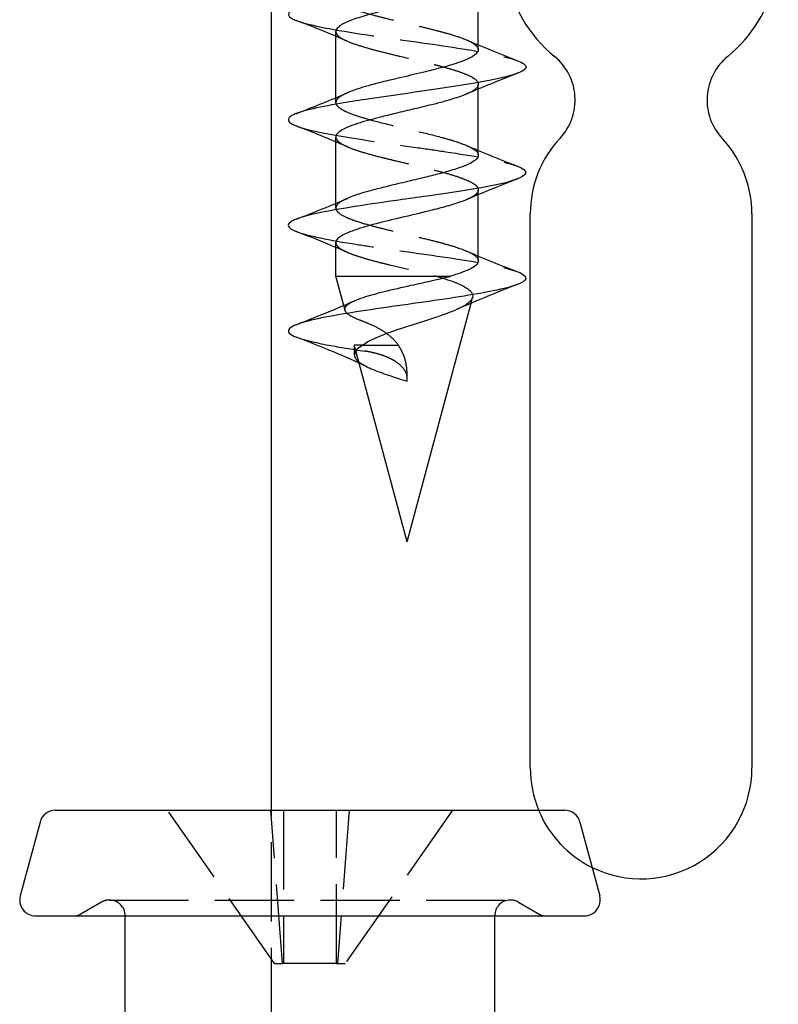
# Model space of a CAD drawing. Header units: millimetres. Extents: x -168 to 186, y -85 to 278.
# Tile 7 of 44: x -154 to -140, y -45 to -26. Entities that reach past the tile are written whole.
import ezdxf

# ---------------------------------------------------------------- set-up
doc = ezdxf.new("R2010")
doc.units = ezdxf.units.MM
doc.header["$LTSCALE"] = 10
doc.linetypes.add('ALLCAD_Strich', pattern=[0.2, 0.15, -0.05])
doc.layers.add('BESCH_KONT_sich_schn_grun_2d', color=10, linetype='Continuous')

msp = doc.modelspace()

# ---------------------------------------------------------------- linework, layer by layer
at = {"layer": 'BESCH_KONT_sich_schn_grun_2d', "linetype": 'Continuous'}
for p, q in [((-149.21, -40.86), (-149.21, -20.558)), ((-145.294, -26.447), (-145.294, -25.194)), ((-147.994, -27.357), (-147.994, -26.102)), ((-145.294, -28.448), (-145.294, -27.192)), ((-147.994, -29.358), (-147.994, -28.103)), ((-145.294, -30.447), (-145.294, -29.194)), ((-144.31, -40.058), (-144.31, -29.558)), ((-140.11, -29.558), (-140.11, -40.058)), ((-147.994, -30.737), (-147.994, -30.102)), ((-147.994, -30.737), (-145.815, -30.737)), ((-147.845, -31.294), (-147.994, -30.737)), ((-146.644, -35.775), (-145.432, -31.251)), ((-146.644, -35.775), (-147.614, -32.153)), ((-153.309, -40.86), (-143.659, -40.86)), ((-153.599, -41.083), (-153.974, -42.483)), ((-143.369, -41.083), (-142.994, -42.483)), ((-153.684, -42.86), (-143.284, -42.86)), ((-151.984, -44.86), (-151.984, -42.86)), ((-144.984, -44.86), (-144.984, -42.86))]:
    msp.add_line(p, q, dxfattribs=at)
at = {"layer": 'BESCH_KONT_sich_schn_grun_2d', "linetype": 'ALLCAD_Strich'}
for p, q in [((-145.294, -27.192), (-145.294, -27.103)), ((-147.994, -27.447), (-147.994, -27.357)), ((-145.294, -29.194), (-145.294, -29.102)), ((-147.994, -29.447), (-147.994, -29.358)), ((-145.432, -31.251), (-145.403, -31.142)), ((-147.82, -31.384), (-147.845, -31.294)), ((-147.476, -32.043), (-147.644, -32.043)), ((-147.614, -32.153), (-147.644, -32.043)), ((-147.644, -32.043), (-147.644, -32.23)), ((-147.476, -32.043), (-146.81, -32.043)), ((-146.644, -32.73), (-146.644, -32.578)), ((-149.153, -43.76), (-151.184, -40.86)), ((-149.003, -43.76), (-149.228, -40.86)), ((-149.21, -48.965), (-149.21, -40.86)), ((-148.984, -40.86), (-148.984, -43.76)), ((-147.984, -43.76), (-147.984, -40.86)), ((-147.74, -40.86), (-147.965, -43.76)), ((-145.784, -40.86), (-147.815, -43.76)), ((-152.434, -42.6), (-152.838, -42.833)), ((-152.284, -42.56), (-144.684, -42.56)), ((-144.534, -42.6), (-144.13, -42.833)), ((-149.153, -43.76), (-149.003, -43.76)), ((-148.984, -43.76), (-149.003, -43.76)), ((-147.984, -43.76), (-148.984, -43.76)), ((-147.984, -43.76), (-147.965, -43.76)), ((-147.965, -43.76), (-147.815, -43.76))]:
    msp.add_line(p, q, dxfattribs=at)
at = {"layer": 'BESCH_KONT_sich_schn_grun_2d', "linetype": 'Continuous'}
for centre, radius, start, end in [((-142.21, -24.558), 2.6, 309.1759, 179.9158), ((-142.21, -24.558), 2.6, 189.4064, 230.8241), ((-144.526, -27.4), 1.066, 317.0108, 50.8241), ((-139.894, -27.4), 1.066, 129.1759, 222.9892), ((-142.21, -29.558), 2.1, 137.0108, 180), ((-142.21, -29.558), 2.1, 0, 42.9892), ((-142.21, -40.058), 2.1, 180, 202.4517), ((-142.21, -40.058), 2.1, 243.7375, 0), ((-153.309, -41.16), 0.3, 90, 165), ((-143.659, -41.16), 0.3, 15, 90), ((-153.684, -42.56), 0.3, 165, 270), ((-143.284, -42.56), 0.3, 270, 15)]:
    msp.add_arc(centre, radius, start, end, dxfattribs=at)
at = {"layer": 'BESCH_KONT_sich_schn_grun_2d', "linetype": 'ALLCAD_Strich'}
for centre, radius, start, end in [((-142.21, -40.058), 2.1, 202.4517, 243.7375), ((-152.284, -42.86), 0.3, 90, 120), ((-152.284, -42.86), 0.3, 0, 90), ((-144.684, -42.86), 0.3, 90, 180), ((-144.684, -42.86), 0.3, 60, 90), ((-152.938, -42.66), 0.2, 270, 300), ((-144.03, -42.66), 0.2, 240, 270)]:
    msp.add_arc(centre, radius, start, end, dxfattribs=at)
at = {"layer": 'BESCH_KONT_sich_schn_grun_2d', "linetype": 'Continuous'}
for points, knots in [([(-144.541, -24.658), (-144.303, -24.754), (-144.425, -24.951), (-146.271, -25.225), (-147.742, -25.429), (-148.798, -25.632), (-149.023, -25.77), (-148.773, -25.882), (-148.746, -25.892)], [18.48289, 18.48289, 18.48289, 18.48289, 19.38393, 20.343463, 21.063113, 21.302996, 22.262529, 22.358557, 22.358557, 22.358557, 22.358557]), ([(-145.512, -25.287), (-145.518, -25.289), (-145.525, -25.292), (-145.572, -25.312), (-145.615, -25.328), (-145.743, -25.371), (-145.834, -25.398), (-146.033, -25.453), (-146.141, -25.481), (-146.35, -25.533), (-146.448, -25.557), (-146.595, -25.592), (-146.643, -25.603), (-146.83, -25.647), (-146.969, -25.679), (-147.207, -25.739), (-147.308, -25.765), (-147.514, -25.824), (-147.613, -25.856), (-147.765, -25.914), (-147.822, -25.938), (-147.911, -25.987), (-147.943, -26.011), (-147.984, -26.057), (-147.994, -26.08), (-147.994, -26.102)], [2.405647, 2.405647, 2.405647, 2.405647, 2.4094395, 2.4094395, 2.4309122, 2.4309122, 2.4668194, 2.4668194, 2.5032153, 2.5032153, 2.533989, 2.533989, 2.5486472, 2.5486472, 2.5918436, 2.5918436, 2.626704, 2.626704, 2.6684029, 2.6684029, 2.7013817, 2.7013817, 2.7332176, 2.7332176, 2.7621635, 2.7621635, 2.7621635, 2.7621635]), ([(-145.294, -26.447), (-145.294, -26.474), (-145.309, -26.501), (-145.364, -26.553), (-145.4, -26.576), (-145.496, -26.626), (-145.557, -26.652), (-145.682, -26.696), (-145.741, -26.715), (-145.908, -26.765), (-146.022, -26.795), (-146.193, -26.839), (-146.243, -26.851), (-146.443, -26.901), (-146.596, -26.937), (-146.834, -26.993), (-146.917, -27.012), (-147.112, -27.059), (-147.222, -27.087), (-147.396, -27.135), (-147.466, -27.155), (-147.623, -27.205), (-147.705, -27.234), (-147.775, -27.264), (-147.777, -27.265), (-147.779, -27.266)], [-1.8730071, -1.8730071, -1.8730071, -1.8730071, -1.8371123, -1.8371123, -1.8063876, -1.8063876, -1.7729565, -1.7729565, -1.7478294, -1.7478294, -1.7073965, -1.7073965, -1.6909926, -1.6909926, -1.6437002, -1.6437002, -1.6176018, -1.6176018, -1.581278, -1.581278, -1.5551254, -1.5551254, -1.5169037, -1.5169037, -1.5156612, -1.5156612, -1.5156612, -1.5156612]), ([(-144.553, -26.656), (-144.446, -26.696), (-144.244, -26.839), (-145.157, -27.083), (-146.957, -27.312), (-148.241, -27.516), (-148.985, -27.684), (-148.905, -27.828), (-148.735, -27.894)], [24.757545, 24.757545, 24.757545, 24.757545, 25.141129, 26.100662, 27.060195, 27.300078, 28.019728, 28.649719, 28.649719, 28.649719, 28.649719]), ([(-145.511, -27.285), (-145.538, -27.297), (-145.568, -27.309), (-145.685, -27.352), (-145.784, -27.384), (-145.967, -27.437), (-146.045, -27.457), (-146.249, -27.509), (-146.379, -27.539), (-146.629, -27.598), (-146.747, -27.626), (-146.963, -27.679), (-147.062, -27.703), (-147.216, -27.742), (-147.274, -27.758), (-147.476, -27.812), (-147.605, -27.851), (-147.775, -27.917), (-147.83, -27.942), (-147.905, -27.986), (-147.931, -28.004), (-147.974, -28.044), (-147.988, -28.066), (-147.994, -28.093), (-147.994, -28.098), (-147.994, -28.103)], [3.2786403, 3.2786403, 3.2786403, 3.2786403, 3.2942703, 3.2942703, 3.3352579, 3.3352579, 3.3622897, 3.3622897, 3.4034333, 3.4034333, 3.4396968, 3.4396968, 3.4711572, 3.4711572, 3.4911933, 3.4911933, 3.5435001, 3.5435001, 3.5763682, 3.5763682, 3.5999879, 3.5999879, 3.6289163, 3.6289163, 3.6354052, 3.6354052, 3.6354052, 3.6354052]), ([(-145.294, -28.448), (-145.294, -28.45), (-145.294, -28.452), (-145.296, -28.474), (-145.305, -28.494), (-145.344, -28.537), (-145.376, -28.561), (-145.456, -28.606), (-145.502, -28.627), (-145.627, -28.678), (-145.715, -28.708), (-145.873, -28.755), (-145.937, -28.773), (-146.093, -28.814), (-146.186, -28.837), (-146.335, -28.873), (-146.39, -28.886), (-146.505, -28.914), (-146.566, -28.929), (-146.694, -28.959), (-146.761, -28.975), (-146.924, -29.014), (-147.018, -29.037), (-147.199, -29.082), (-147.286, -29.105), (-147.433, -29.145), (-147.495, -29.164), (-147.591, -29.194), (-147.627, -29.206), (-147.702, -29.234), (-147.74, -29.249), (-147.774, -29.264)], [-0.9993076, -0.9993076, -0.9993076, -0.9993076, -0.9969361, -0.9969361, -0.970349, -0.970349, -0.9390856, -0.9390856, -0.9116658, -0.9116658, -0.8732124, -0.8732124, -0.8496247, -0.8496247, -0.8188546, -0.8188546, -0.8016824, -0.8016824, -0.7828195, -0.7828195, -0.7621698, -0.7621698, -0.7322377, -0.7322377, -0.702607, -0.702607, -0.6785392, -0.6785392, -0.6627465, -0.6627465, -0.6432635, -0.6432635, -0.6432635, -0.6432635]), ([(-144.551, -28.655), (-144.33, -28.742), (-144.365, -28.931), (-145.717, -29.145), (-147.165, -29.348), (-148.568, -29.552), (-149.035, -29.75), (-148.798, -29.871), (-148.747, -29.891)], [31.039394, 31.039394, 31.039394, 31.039394, 31.85786, 32.817393, 33.057276, 33.776926, 34.736459, 34.922526, 34.922526, 34.922526, 34.922526]), ([(-145.509, -29.285), (-145.528, -29.293), (-145.547, -29.301), (-145.65, -29.341), (-145.747, -29.372), (-145.953, -29.432), (-146.058, -29.46), (-146.26, -29.511), (-146.354, -29.534), (-146.509, -29.571), (-146.57, -29.586), (-146.798, -29.639), (-146.965, -29.678), (-147.217, -29.741), (-147.308, -29.765), (-147.466, -29.811), (-147.535, -29.832), (-147.66, -29.874), (-147.715, -29.894), (-147.833, -29.943), (-147.887, -29.971), (-147.956, -30.023), (-147.976, -30.045), (-147.991, -30.079), (-147.994, -30.091), (-147.994, -30.102)], [4.1514387, 4.1514387, 4.1514387, 4.1514387, 4.1620573, 4.1620573, 4.2037034, 4.2037034, 4.2402678, 4.2402678, 4.2701898, 4.2701898, 4.2887722, 4.2887722, 4.3406287, 4.3406287, 4.3718995, 4.3718995, 4.3993461, 4.3993461, 4.4262152, 4.4262152, 4.4642698, 4.4642698, 4.4936162, 4.4936162, 4.5085663, 4.5085663, 4.5085663, 4.5085663]), ([(-145.294, -30.447), (-145.294, -30.449), (-145.294, -30.45), (-145.295, -30.473), (-145.305, -30.494), (-145.347, -30.54), (-145.382, -30.566), (-145.475, -30.616), (-145.53, -30.64), (-145.66, -30.688), (-145.733, -30.712), (-145.814, -30.737)], [-0.1262245, -0.1262245, -0.1262245, -0.1262245, -0.1243413, -0.1243413, -0.0967711, -0.0967711, -0.063477, -0.063477, -0.0316935, -0.0316935, -0.0000011, -0.0000011, -0.0000011, -0.0000011]), ([(-144.548, -30.656), (-144.534, -30.661), (-144.337, -30.743), (-144.38, -30.901), (-145.564, -31.13), (-147.285, -31.359), (-148.687, -31.588), (-148.989, -31.766), (-148.807, -31.867), (-148.743, -31.892)], [37.326076, 37.326076, 37.326076, 37.326076, 37.375175, 38.094824, 38.814474, 39.534124, 40.253774, 40.973423, 41.208738, 41.208738, 41.208738, 41.208738]), ([(-147.64, -31.204), (-147.592, -31.183), (-147.536, -31.162), (-147.36, -31.103), (-147.226, -31.066), (-146.917, -30.99), (-146.743, -30.951), (-146.438, -30.883), (-146.31, -30.855), (-146.054, -30.796), (-145.929, -30.766), (-145.815, -30.737)], [0.157019, 0.157019, 0.157019, 0.157019, 0.1848509, 0.1848509, 0.234212, 0.234212, 0.288041, 0.288041, 0.3274494, 0.3274494, 0.3696756, 0.3696756, 0.3696756, 0.3696756]), ([(-145.694, -31.366), (-145.817, -31.422), (-145.972, -31.478), (-146.144, -31.535), (-146.392, -31.618), (-146.676, -31.702), (-146.923, -31.789), (-147.156, -31.871), (-147.359, -31.956), (-147.476, -32.043)], [0.2362405, 0.2362405, 0.2362405, 0.2362405, 0.2949299, 0.2949299, 0.2949299, 0.3790925, 0.3790925, 0.3790925, 0.4585143, 0.4585143, 0.4585143, 0.4585143]), ([(-147.552, -32.385), (-147.765, -32.287), (-147.986, -32.195), (-148.384, -32.033), (-148.563, -31.962), (-148.743, -31.892)], [0.177821, 0.177821, 0.177821, 0.177821, 0.893217, 0.893217, 1.471532, 1.471532, 1.471532, 1.471532]), ([(-147.476, -32.043), (-147.609, -32.119), (-147.667, -32.196), (-147.635, -32.272), (-147.623, -32.302), (-147.596, -32.333), (-147.558, -32.363)], [40.253192, 40.253192, 40.253192, 40.253192, 40.973423, 40.973423, 40.973423, 41.257661, 41.257661, 41.257661, 41.257661])]:
    msp.add_open_spline(points, degree=3, knots=knots, dxfattribs=at)
at = {"layer": 'BESCH_KONT_sich_schn_grun_2d', "linetype": 'ALLCAD_Strich'}
for points, knots in [([(-147.781, -25.266), (-147.844, -25.293), (-147.894, -25.321), (-147.959, -25.371), (-147.978, -25.394), (-147.998, -25.443), (-147.996, -25.469), (-147.962, -25.522), (-147.932, -25.548), (-147.851, -25.596), (-147.806, -25.618), (-147.701, -25.661), (-147.644, -25.683), (-147.489, -25.734), (-147.387, -25.763), (-147.202, -25.813), (-147.125, -25.832), (-146.926, -25.88), (-146.803, -25.909), (-146.579, -25.962), (-146.478, -25.986), (-146.275, -26.036), (-146.174, -26.061), (-146.003, -26.105), (-145.932, -26.124), (-145.759, -26.173), (-145.664, -26.203), (-145.52, -26.259), (-145.465, -26.284), (-145.378, -26.333), (-145.345, -26.357), (-145.306, -26.401), (-145.297, -26.42), (-145.294, -26.442), (-145.294, -26.444), (-145.294, -26.447)], [-2.3891859, -2.3891859, -2.3891859, -2.3891859, -2.3529786, -2.3529786, -2.3236666, -2.3236666, -2.2892211, -2.2892211, -2.2544727, -2.2544727, -2.2253149, -2.2253149, -2.1980001, -2.1980001, -2.1591445, -2.1591445, -2.1334068, -2.1334068, -2.0950284, -2.0950284, -2.0640811, -2.0640811, -2.0310966, -2.0310966, -2.0060404, -2.0060404, -1.9658134, -1.9658134, -1.9339189, -1.9339189, -1.9019487, -1.9019487, -1.8768494, -1.8768494, -1.8730071, -1.8730071, -1.8730071, -1.8730071]), ([(-148.746, -25.892), (-148.511, -25.984), (-147.864, -26.101), (-146.517, -26.294), (-145.327, -26.457), (-144.713, -26.594), (-144.553, -26.656)], [22.358557, 22.358557, 22.358557, 22.358557, 23.222062, 23.461946, 24.181596, 24.757545, 24.757545, 24.757545, 24.757545]), ([(-147.994, -26.102), (-147.994, -26.107), (-147.993, -26.113), (-147.987, -26.141), (-147.972, -26.165), (-147.923, -26.21), (-147.889, -26.231), (-147.788, -26.283), (-147.711, -26.314), (-147.537, -26.373), (-147.444, -26.401), (-147.259, -26.453), (-147.171, -26.476), (-146.98, -26.523), (-146.878, -26.548), (-146.645, -26.602), (-146.516, -26.632), (-146.293, -26.685), (-146.199, -26.709), (-146.021, -26.755), (-145.937, -26.778), (-145.78, -26.824), (-145.706, -26.847), (-145.567, -26.895), (-145.503, -26.921), (-145.396, -26.974), (-145.354, -27.002), (-145.306, -27.054), (-145.295, -27.078), (-145.294, -27.117), (-145.298, -27.133), (-145.332, -27.188), (-145.387, -27.227), (-145.483, -27.272), (-145.497, -27.279), (-145.511, -27.285)], [2.7621635, 2.7621635, 2.7621635, 2.7621635, 2.7691693, 2.7691693, 2.7990717, 2.7990717, 2.8274727, 2.8274727, 2.8681354, 2.8681354, 2.904996, 2.904996, 2.9348622, 2.9348622, 2.9670566, 2.9670566, 3.0067861, 3.0067861, 3.0371161, 3.0371161, 3.0666025, 3.0666025, 3.0968925, 3.0968925, 3.1308727, 3.1308727, 3.1674779, 3.1674779, 3.1978762, 3.1978762, 3.2184161, 3.2184161, 3.2705887, 3.2705887, 3.2786403, 3.2786403, 3.2786403, 3.2786403]), ([(-147.779, -27.266), (-147.84, -27.292), (-147.888, -27.318), (-147.953, -27.365), (-147.973, -27.387), (-147.995, -27.431), (-147.997, -27.453), (-147.978, -27.506), (-147.948, -27.537), (-147.871, -27.587), (-147.833, -27.606), (-147.714, -27.658), (-147.62, -27.691), (-147.438, -27.748), (-147.359, -27.77), (-147.115, -27.835), (-146.938, -27.878), (-146.667, -27.942), (-146.577, -27.963), (-146.311, -28.027), (-146.138, -28.068), (-145.905, -28.132), (-145.832, -28.152), (-145.633, -28.214), (-145.524, -28.254), (-145.416, -28.31), (-145.392, -28.324), (-145.349, -28.355), (-145.331, -28.371), (-145.302, -28.407), (-145.294, -28.428), (-145.294, -28.448)], [-1.5156612, -1.5156612, -1.5156612, -1.5156612, -1.4813624, -1.4813624, -1.452858, -1.452858, -1.4241137, -1.4241137, -1.3842513, -1.3842513, -1.3586997, -1.3586997, -1.314729, -1.314729, -1.2855771, -1.2855771, -1.2293194, -1.2293194, -1.201742, -1.201742, -1.1464384, -1.1464384, -1.1190138, -1.1190138, -1.0655238, -1.0655238, -1.0466188, -1.0466188, -1.0259137, -1.0259137, -0.9993076, -0.9993076, -0.9993076, -0.9993076]), ([(-148.735, -27.894), (-148.645, -27.929), (-148.153, -28.066), (-146.961, -28.228), (-145.548, -28.432), (-144.864, -28.549), (-144.589, -28.64), (-144.551, -28.655)], [28.649719, 28.649719, 28.649719, 28.649719, 28.979261, 29.938794, 30.178677, 30.898327, 31.039394, 31.039394, 31.039394, 31.039394]), ([(-147.994, -28.103), (-147.994, -28.124), (-147.984, -28.146), (-147.942, -28.194), (-147.907, -28.219), (-147.81, -28.273), (-147.747, -28.3), (-147.608, -28.351), (-147.537, -28.374), (-147.359, -28.426), (-147.25, -28.455), (-147.059, -28.503), (-146.982, -28.522), (-146.801, -28.565), (-146.697, -28.59), (-146.526, -28.631), (-146.46, -28.647), (-146.299, -28.685), (-146.205, -28.708), (-146.018, -28.755), (-145.925, -28.78), (-145.759, -28.829), (-145.685, -28.853), (-145.564, -28.897), (-145.514, -28.918), (-145.428, -28.959), (-145.391, -28.98), (-145.325, -29.028), (-145.303, -29.056), (-145.291, -29.108), (-145.296, -29.131), (-145.334, -29.186), (-145.373, -29.216), (-145.453, -29.26), (-145.479, -29.273), (-145.509, -29.285)], [3.6354052, 3.6354052, 3.6354052, 3.6354052, 3.6643632, 3.6643632, 3.6978373, 3.6978373, 3.7334691, 3.7334691, 3.7636974, 3.7636974, 3.8021058, 3.8021058, 3.8268543, 3.8268543, 3.858983, 3.858983, 3.8794814, 3.8794814, 3.9095347, 3.9095347, 3.9423825, 3.9423825, 3.9733401, 3.9733401, 3.9998488, 3.9998488, 4.0271926, 4.0271926, 4.064239, 4.064239, 4.0952365, 4.0952365, 4.1345893, 4.1345893, 4.1514387, 4.1514387, 4.1514387, 4.1514387]), ([(-147.774, -29.264), (-147.829, -29.288), (-147.875, -29.311), (-147.939, -29.354), (-147.96, -29.374), (-147.994, -29.42), (-147.999, -29.447), (-147.982, -29.494), (-147.967, -29.514), (-147.909, -29.565), (-147.857, -29.595), (-147.746, -29.645), (-147.698, -29.663), (-147.557, -29.712), (-147.458, -29.742), (-147.269, -29.794), (-147.185, -29.816), (-146.988, -29.866), (-146.875, -29.894), (-146.642, -29.949), (-146.524, -29.976), (-146.303, -30.028), (-146.2, -30.053), (-146.032, -30.097), (-145.965, -30.115), (-145.826, -30.154), (-145.755, -30.176), (-145.561, -30.24), (-145.458, -30.283), (-145.327, -30.367), (-145.294, -30.407), (-145.294, -30.447)], [-0.6432635, -0.6432635, -0.6432635, -0.6432635, -0.6120616, -0.6120616, -0.5866827, -0.5866827, -0.550899, -0.550899, -0.5248969, -0.5248969, -0.4852962, -0.4852962, -0.4604071, -0.4604071, -0.4209352, -0.4209352, -0.3922074, -0.3922074, -0.3564424, -0.3564424, -0.3202984, -0.3202984, -0.2872375, -0.2872375, -0.2637225, -0.2637225, -0.2357601, -0.2357601, -0.1790217, -0.1790217, -0.1262245, -0.1262245, -0.1262245, -0.1262245]), ([(-148.747, -29.891), (-148.537, -29.973), (-147.982, -30.081), (-146.732, -30.265), (-145.45, -30.438), (-144.732, -30.585), (-144.548, -30.656)], [34.922526, 34.922526, 34.922526, 34.922526, 35.695992, 35.935875, 36.655525, 37.326076, 37.326076, 37.326076, 37.326076]), ([(-147.994, -30.102), (-147.994, -30.116), (-147.991, -30.129), (-147.977, -30.155), (-147.968, -30.168), (-147.94, -30.195), (-147.921, -30.21), (-147.872, -30.24), (-147.843, -30.255), (-147.761, -30.293), (-147.704, -30.315), (-147.58, -30.359), (-147.514, -30.38), (-147.357, -30.426), (-147.263, -30.452), (-147.101, -30.493), (-147.037, -30.509), (-146.831, -30.559), (-146.686, -30.592), (-146.387, -30.663), (-146.234, -30.7), (-146.092, -30.737)], [4.5085663, 4.5085663, 4.5085663, 4.5085663, 4.5256965, 4.5256965, 4.5421365, 4.5421365, 4.5614883, 4.5614883, 4.5820758, 4.5820758, 4.6115095, 4.6115095, 4.6387777, 4.6387777, 4.6718745, 4.6718745, 4.6928144, 4.6928144, 4.7372114, 4.7372114, 4.7854258, 4.7854258, 4.7854258, 4.7854258]), ([(-146.092, -30.737), (-146.05, -30.749), (-146.009, -30.761), (-145.97, -30.774), (-145.711, -30.856), (-145.516, -30.941), (-145.438, -31.028), (-145.364, -31.11), (-145.397, -31.195), (-145.533, -31.282), (-145.577, -31.31), (-145.631, -31.338), (-145.694, -31.366)], [0.0000032, 0.0000032, 0.0000032, 0.0000032, 0.0147714, 0.0147714, 0.0147714, 0.1127715, 0.1127715, 0.1127715, 0.2061681, 0.2061681, 0.2061681, 0.2362405, 0.2362405, 0.2362405, 0.2362405]), ([(-147.522, -31.58), (-147.589, -31.554), (-147.646, -31.529), (-147.737, -31.48), (-147.771, -31.455), (-147.829, -31.392), (-147.833, -31.352), (-147.79, -31.294), (-147.768, -31.275), (-147.712, -31.239), (-147.679, -31.221), (-147.64, -31.204)], [0.0000012, 0.0000012, 0.0000012, 0.0000012, 0.0306022, 0.0306022, 0.0606487, 0.0606487, 0.1101675, 0.1101675, 0.134601, 0.134601, 0.157019, 0.157019, 0.157019, 0.157019]), ([(-146.81, -32.043), (-146.856, -31.982), (-146.908, -31.926), (-147.028, -31.825), (-147.093, -31.781), (-147.23, -31.702), (-147.3, -31.67), (-147.422, -31.618), (-147.474, -31.598), (-147.522, -31.58)], [0.00012085, 0.00012085, 0.00012085, 0.00012085, 0.02309695, 0.02309695, 0.0468664, 0.0468664, 0.07233695, 0.07233695, 0.09393719, 0.09393719, 0.09393719, 0.09393719]), ([(-148.743, -31.892), (-148.611, -31.944), (-148.242, -32.033), (-147.691, -32.122), (-147.441, -32.16)], [41.2087384, 41.2087384, 41.2087384, 41.2087384, 41.6930731, 42.0492695, 42.0492695, 42.0492695, 42.0492695]), ([(-146.644, -32.578), (-146.644, -32.483), (-146.66, -32.388), (-146.717, -32.207), (-146.758, -32.122), (-146.81, -32.043)], [0, 0, 0, 0, 0.02845751, 0.02845751, 0.05691022, 0.05691022, 0.05691022, 0.05691022]), ([(-146.644, -32.659), (-146.644, -32.588), (-146.682, -32.515), (-146.747, -32.449), (-146.784, -32.412), (-146.831, -32.374), (-146.891, -32.338), (-146.908, -32.328), (-146.925, -32.319), (-146.944, -32.309), (-146.972, -32.295), (-147.002, -32.281), (-147.034, -32.268), (-147.076, -32.251), (-147.121, -32.235), (-147.168, -32.221), (-147.227, -32.203), (-147.287, -32.188), (-147.348, -32.176), (-147.366, -32.172), (-147.384, -32.169), (-147.402, -32.166), (-147.41, -32.165), (-147.418, -32.163), (-147.425, -32.162), (-147.431, -32.161), (-147.436, -32.16), (-147.442, -32.16)], [-0.1461239, -0.1461239, -0.1461239, -0.1461239, -0.0932819, -0.0932819, -0.0932819, -0.0640244, -0.0640244, -0.0640244, -0.0559627, -0.0559627, -0.0559627, -0.043989, -0.043989, -0.043989, -0.0286849, -0.0286849, -0.0286849, -0.0098729, -0.0098729, -0.0098729, -0.0041715, -0.0041715, -0.0041715, -0.0017551, -0.0017551, -0.0017551, 0, 0, 0, 0]), ([(-147.558, -32.363), (-147.499, -32.409), (-147.411, -32.455), (-147.302, -32.501), (-147.122, -32.578), (-146.883, -32.654), (-146.644, -32.73)], [41.257661, 41.257661, 41.257661, 41.257661, 41.693073, 41.693073, 41.693073, 42.411501, 42.411501, 42.411501, 42.411501])]:
    msp.add_open_spline(points, degree=3, knots=knots, dxfattribs=at)
at = {"layer": 'BESCH_KONT_sich_schn_grun_2d', "linetype": 'Continuous'}
for points in [[(-147.994, -26.193), (-148.243, -26.09), (-148.494, -25.99), (-148.746, -25.892)], [(-145.294, -26.357), (-145.048, -26.46), (-144.799, -26.559), (-144.549, -26.657)], [(-144.612, -26.918), (-144.914, -27.036), (-145.216, -27.157), (-145.511, -27.285)], [(-148.704, -27.642), (-148.393, -27.521), (-148.083, -27.398), (-147.779, -27.266)], [(-147.994, -28.193), (-148.238, -28.09), (-148.487, -27.992), (-148.735, -27.894)], [(-145.294, -28.356), (-145.049, -28.459), (-144.8, -28.558), (-144.551, -28.655)], [(-144.575, -28.905), (-144.889, -29.028), (-145.202, -29.153), (-145.509, -29.285)], [(-148.741, -29.658), (-148.416, -29.531), (-148.091, -29.402), (-147.774, -29.264)], [(-147.994, -30.193), (-148.243, -30.089), (-148.495, -29.989), (-148.747, -29.891)], [(-145.294, -30.357), (-145.048, -30.46), (-144.798, -30.559), (-144.548, -30.657)], [(-144.547, -30.893), (-144.933, -31.044), (-145.32, -31.197), (-145.693, -31.366)], [(-148.745, -31.658), (-148.373, -31.513), (-148, -31.365), (-147.64, -31.204)]]:
    msp.add_open_spline(points, degree=3, dxfattribs=at)
at = {"layer": 'BESCH_KONT_sich_schn_grun_2d', "linetype": 'ALLCAD_Strich'}
for points in [[(-147.782, -26.284), (-147.852, -26.253), (-147.923, -26.223), (-147.994, -26.193)], [(-145.515, -26.262), (-145.442, -26.294), (-145.368, -26.326), (-145.294, -26.357)], [(-144.543, -26.891), (-144.566, -26.9), (-144.589, -26.909), (-144.612, -26.918)], [(-148.749, -27.66), (-148.734, -27.654), (-148.719, -27.648), (-148.704, -27.642)], [(-147.771, -28.288), (-147.845, -28.256), (-147.919, -28.224), (-147.994, -28.193)], [(-145.511, -28.264), (-145.439, -28.295), (-145.367, -28.326), (-145.294, -28.356)], [(-144.55, -28.895), (-144.558, -28.898), (-144.567, -28.902), (-144.575, -28.905)], [(-147.781, -30.284), (-147.852, -30.253), (-147.923, -30.223), (-147.994, -30.193)], [(-145.51, -30.265), (-145.439, -30.296), (-145.366, -30.326), (-145.294, -30.357)], [(-145.693, -31.366), (-145.693, -31.366), (-145.693, -31.366), (-145.694, -31.366)], [(-147.395, -32.46), (-147.447, -32.434), (-147.499, -32.41), (-147.552, -32.385)]]:
    msp.add_open_spline(points, degree=3, dxfattribs=at)

doc.saveas('drawing.dxf')
